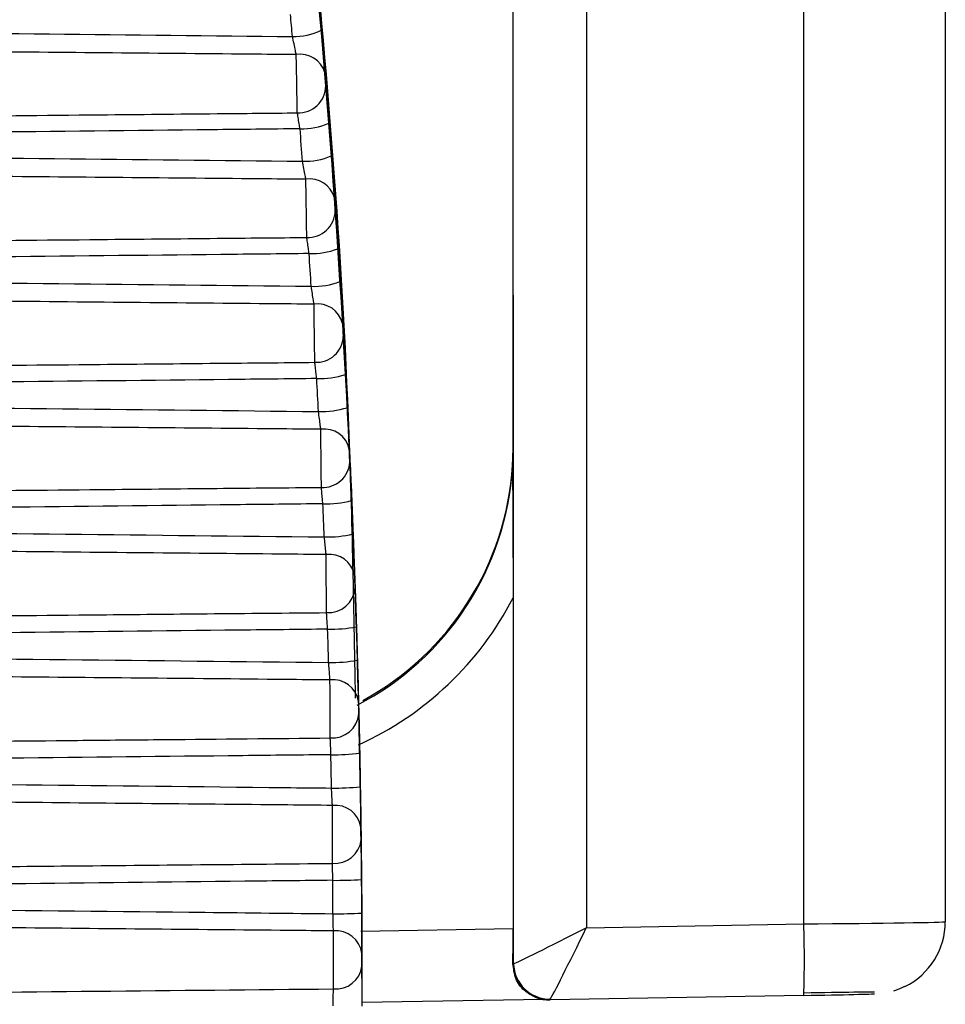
# Model space of a CAD drawing. Header units: millimetres. Extents: x -117 to 444, y -157 to 472.
# Tile 55 of 160: x 129.87 to 133.08, y 123.14 to 126.56. Entities that reach past the tile are written whole.
import ezdxf

# ---------------------------------------------------------------- set-up
doc = ezdxf.new("R2010")
doc.units = ezdxf.units.MM

msp = doc.modelspace()

# ---------------------------------------------------------------- linework, layer by layer
at = {"color": 7, "linetype": 'Continuous', "lineweight": 25}
for p, q in [((132.5916, 123.4169), (132.5916, 130.7469)), ((133.0829, 130.6176), (133.0829, 123.4243)), ((131.5824, 125.5996), (131.5824, 128.9094)), ((131.8368, 128.9079), (131.8368, 123.4037)), ((131.5841, 125.5999), (131.5824, 125.5988)), ((131.5824, 125.5996), (131.5824, 125.5988)), ((131.5824, 125.5988), (131.5824, 125.0641)), ((131.5824, 125.0641), (131.5824, 125.5988)), ((131.5841, 123.2803), (131.5841, 125.5999)), ((131.5824, 124.5487), (131.5824, 123.4013)), ((131.8368, 123.4037), (132.5916, 123.4169)), ((131.0538, 123.392), (131.5824, 123.4013)), ((131.5819, 123.2786), (131.5837, 123.278)), ((131.0579, 123.2371), (131.0579, 123.2391)), ((131.6887, 123.1546), (131.0578, 123.1436)), ((131.6644, 123.161), (131.669, 123.1595)), ((131.669, 123.1595), (131.6822, 123.1576)), ((132.5916, 123.1685), (131.7108, 123.153))]:
    msp.add_line(p, q, dxfattribs=at)
for centre, radius, start, end in [((130.8242, 126.6993), 0.2014, 267.8071, 297.1541), ((130.8449, 126.3494), 0.0869, 15.6588, 100.0042), ((130.8375, 126.3276), 0.0948, 267.5797, 359.6879), ((130.851, 126.397), 0.2196, 267.9164, 294.6849), ((130.8597, 126.2916), 0.227, 267.9605, 293.807), ((130.8773, 125.9159), 0.0875, 14.4944, 99.3278), ((130.8709, 125.8945), 0.0943, 267.2173, 358.7118), ((130.8827, 125.996), 0.2519, 268.1011, 291.2874), ((130.8902, 125.8928), 0.2623, 268.1562, 290.3853), ((130.9048, 125.4815), 0.0881, 13.3475, 98.6728), ((130.8994, 125.4605), 0.0938, 266.8306, 357.7256), ((130.9095, 125.608), 0.2978, 268.3255, 287.8204), ((130.9157, 125.5091), 0.3133, 268.3907, 286.8971), ((130.9274, 125.0465), 0.0886, 12.2172, 98.0397), ((131.5824, 125.0641), 0.0000243, 206.1803, 263.5301), ((130.9229, 125.0258), 0.0933, 266.4194, 356.7292), ((130.5824, 125.0649), 1, 297.3295, 356.4463), ((130.5824, 125.071), 1, 298.5548, 356.4463), ((130.9313, 125.2433), 0.3679, 268.5852, 284.2929), ((130.9363, 125.1533), 0.3929, 268.6592, 283.3516), ((130.9449, 124.6109), 0.0892, 11.1027, 97.429), ((130.9415, 124.5904), 0.0928, 265.9837, 355.7221), ((130.5824, 125.0641), 1.125, 294.3533, 332.7334), ((130.9482, 124.9263), 0.4862, 268.875, 280.7148), ((130.9519, 124.8571), 0.5325, 268.956, 279.7593), ((130.9575, 124.1749), 0.0898, 10.0032, 96.8414), ((130.9551, 124.1546), 0.0923, 265.5234, 354.7041), ((130.9603, 124.7302), 0.7259, 269.1883, 277.0978), ((130.9628, 124.7253), 0.8368, 269.2746, 276.132), ((130.9651, 123.7386), 0.0903, 8.9182, 96.2771), ((130.9638, 123.7184), 0.0917, 265.0385, 353.6747), ((130.9687, 125.0247), 1.4565, 269.518, 273.4539), ((130.9709, 125.4458), 1.9935, 269.6074, 272.4822), ((129.0688, 123.2927), 3.525, 357.9806, 2.0194), ((132.8329, 123.4243), 0.25, 296.0828, 359.9997), ((130.9678, 123.3022), 0.0909, 7.8469, 95.7365), ((131.7087, 123.278), 0.125, 179.9954, 271.0033), ((130.9674, 123.282), 0.0912, 264.5293, 352.6335)]:
    msp.add_arc(centre, radius, start, end, dxfattribs=at)
for centre, major_axis, ratio, start_param, end_param in [((131.8324, 125.5996), (0.25, 0), 0.011311, 3.02494, 3.141593), ((131.7074, 125.5988), (0.125, 0), 0.011311, 3.124139, 3.141593), ((130.4574, 125.46), (-0.8617, 1.0265), 0.704565, 3.779397, 3.839864), ((130.5824, 124.6758), (0.7727, 0.9407), 0.674745, 5.533519, 5.595538), ((130.5824, 125.4601), (-0.7727, 0.9407), 0.674745, 3.767222, 3.82924), ((132.5829, 123.4199), (0.5, 0.0044), 0.006143, 4.729789, 6.283132), ((131.5781, 123.4027), (0, 0.25), 0.017452, 4.192996, 4.706549), ((131.8324, 123.4052), (0.25, 0.1272), 0.011934, 3.252728, 4.72377), ((131.8324, 123.4052), (0.1228, 0.2522), 0.016382, 3.283827, 4.714277), ((131.5837, 123.403), (0, 0.125), 0.017449, 3.135754, 3.33484), ((132.5872, 123.1753), (0.25, 0.0044), 0.006142, 6.283078, 7.836421), ((132.5872, 123.17), (0.25, 0.0044), 0.006142, 4.729735, 6.283078), ((131.7087, 123.403), (-0.0022, 0.25), 0.017397, 3.135601, 3.275642)]:
    msp.add_ellipse(centre, major_axis=major_axis, ratio=ratio, start_param=start_param, end_param=end_param, dxfattribs=at)
for points, knots in [([(131.0579, 123.2281), (131.0582, 124.4633), (130.9987, 125.6917), (130.7624, 128.1351), (130.5866, 129.3383), (130.3569, 130.5212)], [0, 0, 0, 0, 0.5, 0.5, 1, 1, 1, 1]), ([(130.4856, 129.7858), (130.5427, 129.4664), (130.7021, 128.5748), (130.8803, 127.0355), (131.0119, 125.4898), (131.0286, 124.5267), (131.0343, 124.201)], [0, 0, 0, 0, 0.17561, 0.490218, 0.827594, 1, 1, 1, 1]), ([(128.6829, 126.5208), (128.8318, 126.5192), (128.9807, 126.5177), (129.1296, 126.5161), (129.6919, 126.5102), (130.2542, 126.5041), (130.8165, 126.498)], [0, 0, 0, 0, 0.000893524, 0.000893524, 0.000893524, 0.004267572, 0.004267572, 0.004267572, 0.004267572]), ([(130.8298, 126.435), (130.8289, 126.4392), (130.828, 126.444), (130.8269, 126.449), (130.8254, 126.4563), (130.8237, 126.4644), (130.822, 126.4727), (130.8202, 126.4809), (130.8183, 126.4896), (130.8165, 126.498)], [0, 0, 0, 0, 0.0000360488, 0.0000360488, 0.0000360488, 0.0000880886, 0.0000880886, 0.0000880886, 0.0001402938, 0.0001402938, 0.0001402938, 0.0001402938]), ([(130.8298, 126.435), (130.7761, 126.4355), (130.7225, 126.436), (130.6689, 126.4365), (130.3294, 126.4396), (129.99, 126.4427), (129.6506, 126.4458), (129.525, 126.4469), (129.3993, 126.4481), (129.2737, 126.4492), (129.0768, 126.451), (128.8798, 126.4528), (128.6829, 126.4546)], [0.000187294, 0.000187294, 0.000187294, 0.000187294, 0.000509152, 0.000509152, 0.000509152, 0.002545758, 0.002545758, 0.002545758, 0.003299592, 0.003299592, 0.003299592, 0.004481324, 0.004481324, 0.004481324, 0.004481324]), ([(130.8335, 126.2329), (130.8332, 126.2529), (130.8325, 126.2888), (130.8311, 126.3661), (130.8303, 126.4069), (130.8298, 126.435)], [0, 0, 0, 0, 0.5, 0.5, 1, 1, 1, 1]), ([(130.9323, 126.3609), (130.9323, 126.3616), (130.9322, 126.3623), (130.9322, 126.3631), (130.932, 126.3651), (130.9318, 126.3676), (130.9316, 126.3704), (130.9313, 126.3732), (130.9311, 126.3763), (130.9308, 126.3795), (130.9306, 126.3827), (130.9303, 126.3861), (130.93, 126.3894), (130.9297, 126.3926), (130.9295, 126.3959), (130.9292, 126.3988), (130.929, 126.4018), (130.9288, 126.4045), (130.9286, 126.4068)], [0, 0, 0, 0, 0.0000073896, 0.0000073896, 0.0000073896, 0.0000273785, 0.0000273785, 0.0000273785, 0.0000474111, 0.0000474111, 0.0000474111, 0.0000674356, 0.0000674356, 0.0000674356, 0.0000874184, 0.0000874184, 0.0000874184, 0.0001073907, 0.0001073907, 0.0001073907, 0.0001073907]), ([(130.9286, 126.3729), (130.9286, 126.372), (130.9287, 126.371), (130.9288, 126.37), (130.929, 126.3674), (130.9293, 126.3644), (130.9295, 126.3613), (130.9298, 126.3582), (130.9301, 126.3548), (130.9303, 126.3515), (130.9306, 126.3482), (130.9309, 126.3449), (130.9311, 126.3419), (130.9314, 126.3388), (130.9316, 126.3359), (130.9318, 126.3334), (130.932, 126.3309), (130.9322, 126.3287), (130.9323, 126.327)], [0, 0, 0, 0, 0.0000075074, 0.0000075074, 0.0000075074, 0.000027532, 0.000027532, 0.000027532, 0.0000475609, 0.0000475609, 0.0000475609, 0.0000675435, 0.0000675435, 0.0000675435, 0.0000874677, 0.0000874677, 0.0000874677, 0.0001073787, 0.0001073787, 0.0001073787, 0.0001073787]), ([(128.6829, 126.2122), (128.7806, 126.2131), (128.8784, 126.2141), (128.9762, 126.215), (129.3673, 126.2187), (129.7584, 126.2225), (130.1495, 126.2263), (130.2849, 126.2276), (130.4203, 126.2289), (130.5556, 126.2302), (130.6483, 126.2311), (130.7409, 126.232), (130.8335, 126.2329)], [0, 0, 0, 0, 0.000586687, 0.000586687, 0.000586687, 0.002933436, 0.002933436, 0.002933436, 0.003745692, 0.003745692, 0.003745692, 0.004301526, 0.004301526, 0.004301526, 0.004301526]), ([(130.843, 126.1775), (130.842, 126.1834), (130.841, 126.1893), (130.8401, 126.195), (130.8387, 126.2028), (130.8375, 126.2102), (130.8364, 126.2166), (130.8352, 126.223), (130.8343, 126.2286), (130.8335, 126.2329)], [0, 0, 0, 0, 0.0000364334, 0.0000364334, 0.0000364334, 0.0000875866, 0.0000875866, 0.0000875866, 0.0001385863, 0.0001385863, 0.0001385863, 0.0001385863]), ([(130.843, 126.1775), (130.7409, 126.1764), (130.6388, 126.1753), (130.5368, 126.1742), (129.9936, 126.1682), (129.4505, 126.1625), (128.9073, 126.1567), (128.8325, 126.156), (128.7577, 126.1552), (128.6829, 126.1544)], [0.000202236, 0.000202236, 0.000202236, 0.000202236, 0.000814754, 0.000814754, 0.000814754, 0.004073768, 0.004073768, 0.004073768, 0.00452274, 0.00452274, 0.00452274, 0.00452274]), ([(128.6829, 126.088), (128.8318, 126.0864), (128.9807, 126.0848), (129.1296, 126.0833), (129.7036, 126.0772), (130.2776, 126.071), (130.8517, 126.0647)], [0, 0, 0, 0, 0.000893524, 0.000893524, 0.000893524, 0.004337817, 0.004337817, 0.004337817, 0.004337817]), ([(130.8631, 126.0022), (130.8624, 126.0063), (130.8616, 126.011), (130.8607, 126.016), (130.8594, 126.0232), (130.8579, 126.0312), (130.8564, 126.0395), (130.8549, 126.0477), (130.8532, 126.0564), (130.8517, 126.0647)], [0, 0, 0, 0, 0.0000358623, 0.0000358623, 0.0000358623, 0.000087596, 0.000087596, 0.000087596, 0.0001394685, 0.0001394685, 0.0001394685, 0.0001394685]), ([(130.8631, 126.0022), (130.8099, 126.0027), (130.7567, 126.0032), (130.7034, 126.0037), (130.3648, 126.0068), (130.0262, 126.0099), (129.6875, 126.013), (129.5605, 126.0142), (129.4334, 126.0153), (129.3063, 126.0165), (129.0985, 126.0184), (128.8907, 126.0203), (128.6829, 126.0222)], [0.000188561, 0.000188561, 0.000188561, 0.000188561, 0.000507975, 0.000507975, 0.000507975, 0.002539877, 0.002539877, 0.002539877, 0.003302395, 0.003302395, 0.003302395, 0.004549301, 0.004549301, 0.004549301, 0.004549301]), ([(130.8663, 125.8003), (130.866, 125.8209), (130.8654, 125.857), (130.8642, 125.9343), (130.8636, 125.9747), (130.8631, 126.0022)], [0, 0, 0, 0, 0.5, 0.5, 1, 1, 1, 1]), ([(130.9652, 125.9256), (130.9652, 125.9263), (130.9651, 125.927), (130.9651, 125.9278), (130.9649, 125.9298), (130.9648, 125.9324), (130.9646, 125.9352), (130.9644, 125.9379), (130.9641, 125.9411), (130.9639, 125.9442), (130.9637, 125.9474), (130.9635, 125.9508), (130.9632, 125.954), (130.963, 125.9572), (130.9628, 125.9604), (130.9626, 125.9633), (130.9624, 125.9662), (130.9622, 125.9689), (130.962, 125.9711)], [0, 0, 0, 0, 0.0000072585, 0.0000072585, 0.0000072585, 0.0000270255, 0.0000270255, 0.0000270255, 0.0000468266, 0.0000468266, 0.0000468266, 0.0000666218, 0.0000666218, 0.0000666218, 0.0000863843, 0.0000863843, 0.0000863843, 0.0001061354, 0.0001061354, 0.0001061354, 0.0001061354]), ([(130.962, 125.9378), (130.9621, 125.9369), (130.9621, 125.936), (130.9622, 125.935), (130.9624, 125.9325), (130.9626, 125.9296), (130.9628, 125.9265), (130.963, 125.9234), (130.9633, 125.9201), (130.9635, 125.9168), (130.9637, 125.9136), (130.964, 125.9103), (130.9642, 125.9073), (130.9644, 125.9042), (130.9646, 125.9013), (130.9648, 125.8988), (130.9649, 125.8963), (130.9651, 125.8941), (130.9652, 125.8924)], [0, 0, 0, 0, 0.0000073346, 0.0000073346, 0.0000073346, 0.0000271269, 0.0000271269, 0.0000271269, 0.000046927, 0.000046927, 0.000046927, 0.000066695, 0.000066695, 0.000066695, 0.0000864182, 0.0000864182, 0.0000864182, 0.0001061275, 0.0001061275, 0.0001061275, 0.0001061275]), ([(128.6829, 125.7793), (128.7806, 125.7802), (128.8784, 125.7812), (128.9762, 125.7821), (129.3673, 125.7858), (129.7584, 125.7896), (130.1495, 125.7933), (130.2848, 125.7946), (130.4202, 125.796), (130.5555, 125.7973), (130.6591, 125.7983), (130.7627, 125.7993), (130.8663, 125.8003)], [0, 0, 0, 0, 0.000586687, 0.000586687, 0.000586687, 0.002933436, 0.002933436, 0.002933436, 0.003745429, 0.003745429, 0.003745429, 0.004367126, 0.004367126, 0.004367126, 0.004367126]), ([(130.8744, 125.7443), (130.8736, 125.7502), (130.8727, 125.7561), (130.8719, 125.7618), (130.8708, 125.7696), (130.8697, 125.7771), (130.8688, 125.7837), (130.8678, 125.7902), (130.867, 125.7959), (130.8663, 125.8003)], [0, 0, 0, 0, 0.000036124, 0.000036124, 0.000036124, 0.0000871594, 0.0000871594, 0.0000871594, 0.0001380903, 0.0001380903, 0.0001380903, 0.0001380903]), ([(130.8744, 125.7443), (130.7724, 125.7432), (130.6704, 125.7421), (130.5684, 125.741), (130.026, 125.735), (129.4835, 125.7292), (128.9411, 125.7235), (128.855, 125.7226), (128.769, 125.7217), (128.6829, 125.7208)], [0.000201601, 0.000201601, 0.000201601, 0.000201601, 0.000813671, 0.000813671, 0.000813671, 0.004068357, 0.004068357, 0.004068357, 0.0045849, 0.0045849, 0.0045849, 0.0045849]), ([(128.6829, 125.6542), (128.8318, 125.6527), (128.9807, 125.6511), (129.1296, 125.6495), (129.7137, 125.6434), (130.2977, 125.6371), (130.8818, 125.6307)], [0, 0, 0, 0, 0.000893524, 0.000893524, 0.000893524, 0.004398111, 0.004398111, 0.004398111, 0.004398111]), ([(130.8915, 125.5686), (130.8909, 125.5726), (130.8902, 125.5772), (130.8895, 125.5822), (130.8884, 125.5893), (130.8871, 125.5972), (130.8858, 125.6054), (130.8845, 125.6136), (130.8832, 125.6223), (130.8818, 125.6307)], [0, 0, 0, 0, 0.0000357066, 0.0000357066, 0.0000357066, 0.0000871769, 0.0000871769, 0.0000871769, 0.0001387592, 0.0001387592, 0.0001387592, 0.0001387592]), ([(130.8915, 125.5686), (130.8387, 125.5691), (130.7859, 125.5695), (130.733, 125.57), (130.3951, 125.5732), (130.0571, 125.5763), (129.7191, 125.5794), (129.6084, 125.5804), (129.4977, 125.5815), (129.3869, 125.5825), (129.1522, 125.5846), (128.9176, 125.5868), (128.6829, 125.589)], [0.000189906, 0.000189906, 0.000189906, 0.000189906, 0.000506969, 0.000506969, 0.000506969, 0.002534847, 0.002534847, 0.002534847, 0.003199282, 0.003199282, 0.003199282, 0.004607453, 0.004607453, 0.004607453, 0.004607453]), ([(130.8942, 125.3668), (130.8939, 125.388), (130.8934, 125.4244), (130.8924, 125.5016), (130.8919, 125.5416), (130.8915, 125.5686)], [0, 0, 0, 0, 0.5, 0.5, 1, 1, 1, 1]), ([(130.9932, 125.4896), (130.9931, 125.4902), (130.9931, 125.4909), (130.993, 125.4917), (130.9929, 125.4938), (130.9928, 125.4963), (130.9926, 125.4991), (130.9924, 125.5019), (130.9923, 125.505), (130.9921, 125.5082), (130.9919, 125.5114), (130.9917, 125.5147), (130.9915, 125.5179), (130.9913, 125.521), (130.9911, 125.5242), (130.991, 125.527), (130.9908, 125.5299), (130.9906, 125.5325), (130.9905, 125.5347)], [0, 0, 0, 0, 0.0000071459, 0.0000071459, 0.0000071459, 0.0000267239, 0.0000267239, 0.0000267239, 0.0000463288, 0.0000463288, 0.0000463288, 0.00006593, 0.00006593, 0.00006593, 0.0000855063, 0.0000855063, 0.0000855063, 0.0001050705, 0.0001050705, 0.0001050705, 0.0001050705]), ([(130.9905, 125.5019), (130.9905, 125.501), (130.9906, 125.5001), (130.9906, 125.4992), (130.9908, 125.4967), (130.991, 125.4938), (130.9911, 125.4908), (130.9913, 125.4878), (130.9915, 125.4845), (130.9917, 125.4813), (130.9919, 125.4781), (130.9921, 125.4748), (130.9923, 125.4718), (130.9924, 125.4687), (130.9926, 125.4658), (130.9928, 125.4633), (130.9929, 125.4607), (130.993, 125.4585), (130.9932, 125.4568)], [0, 0, 0, 0, 0.000007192, 0.000007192, 0.000007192, 0.0000267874, 0.0000267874, 0.0000267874, 0.0000463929, 0.0000463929, 0.0000463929, 0.0000659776, 0.0000659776, 0.0000659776, 0.0000855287, 0.0000855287, 0.0000855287, 0.0001050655, 0.0001050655, 0.0001050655, 0.0001050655]), ([(128.6829, 125.3456), (128.7806, 125.3465), (128.8784, 125.3475), (128.9762, 125.3484), (129.3673, 125.3521), (129.7584, 125.3559), (130.1495, 125.3596), (130.2847, 125.3609), (130.42, 125.3622), (130.5552, 125.3635), (130.6682, 125.3646), (130.7812, 125.3657), (130.8942, 125.3668)], [0, 0, 0, 0, 0.000586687, 0.000586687, 0.000586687, 0.002933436, 0.002933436, 0.002933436, 0.003744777, 0.003744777, 0.003744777, 0.00442285, 0.00442285, 0.00442285, 0.00442285]), ([(130.9008, 125.3103), (130.9001, 125.3162), (130.8995, 125.3221), (130.8988, 125.3277), (130.8979, 125.3356), (130.897, 125.3432), (130.8962, 125.3499), (130.8954, 125.3565), (130.8947, 125.3623), (130.8942, 125.3668)], [0, 0, 0, 0, 0.0000358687, 0.0000358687, 0.0000358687, 0.0000868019, 0.0000868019, 0.0000868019, 0.0001376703, 0.0001376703, 0.0001376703, 0.0001376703]), ([(130.9008, 125.3103), (130.7989, 125.3091), (130.6969, 125.308), (130.595, 125.3069), (130.0532, 125.301), (129.5114, 125.2952), (128.9696, 125.2895), (128.874, 125.2884), (128.7784, 125.2874), (128.6829, 125.2864)], [0.000201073, 0.000201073, 0.000201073, 0.000201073, 0.00081276, 0.00081276, 0.00081276, 0.004063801, 0.004063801, 0.004063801, 0.004637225, 0.004637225, 0.004637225, 0.004637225]), ([(128.6829, 125.2198), (128.8318, 125.2182), (128.9807, 125.2166), (129.1296, 125.2151), (129.7221, 125.2088), (130.3145, 125.2024), (130.9069, 125.1959)], [0, 0, 0, 0, 0.000893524, 0.000893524, 0.000893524, 0.004448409, 0.004448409, 0.004448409, 0.004448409]), ([(130.915, 125.1342), (130.9145, 125.1382), (130.9139, 125.1428), (130.9133, 125.1477), (130.9124, 125.1547), (130.9114, 125.1626), (130.9103, 125.1707), (130.9092, 125.1788), (130.9081, 125.1875), (130.9069, 125.1959)], [0, 0, 0, 0, 0.0000355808, 0.0000355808, 0.0000355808, 0.0000868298, 0.0000868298, 0.0000868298, 0.0001381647, 0.0001381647, 0.0001381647, 0.0001381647]), ([(130.915, 125.1342), (130.8625, 125.1347), (130.81, 125.1352), (130.7576, 125.1357), (130.4202, 125.1389), (130.0828, 125.142), (129.7454, 125.1451), (129.6259, 125.1462), (129.5064, 125.1473), (129.3869, 125.1484), (129.1522, 125.1506), (128.9176, 125.1528), (128.6829, 125.155)], [0.000191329, 0.000191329, 0.000191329, 0.000191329, 0.000506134, 0.000506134, 0.000506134, 0.00253067, 0.00253067, 0.00253067, 0.003247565, 0.003247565, 0.003247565, 0.004655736, 0.004655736, 0.004655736, 0.004655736]), ([(130.9171, 124.9326), (130.9169, 124.9544), (130.9165, 124.991), (130.9157, 125.0681), (130.9153, 125.1078), (130.915, 125.1342)], [0, 0, 0, 0, 0.5, 0.5, 1, 1, 1, 1]), ([(131.0161, 125.0528), (131.0161, 125.0535), (131.016, 125.0542), (131.016, 125.055), (131.0159, 125.0571), (131.0158, 125.0597), (131.0157, 125.0625), (131.0155, 125.0653), (131.0154, 125.0684), (131.0152, 125.0715), (131.0151, 125.0747), (131.0149, 125.0779), (131.0148, 125.0811), (131.0146, 125.0842), (131.0145, 125.0873), (131.0143, 125.0901), (131.0142, 125.0929), (131.0141, 125.0955), (131.014, 125.0976)], [0, 0, 0, 0, 0.0000070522, 0.0000070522, 0.0000070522, 0.0000264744, 0.0000264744, 0.0000264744, 0.0000459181, 0.0000459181, 0.0000459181, 0.0000653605, 0.0000653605, 0.0000653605, 0.0000847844, 0.0000847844, 0.0000847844, 0.0001041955, 0.0001041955, 0.0001041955, 0.0001041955]), ([(131.014, 125.0652), (131.014, 125.0644), (131.0141, 125.0636), (131.0141, 125.0627), (131.0142, 125.0603), (131.0144, 125.0574), (131.0145, 125.0545), (131.0146, 125.0515), (131.0148, 125.0482), (131.0149, 125.045), (131.0151, 125.0419), (131.0153, 125.0386), (131.0154, 125.0356), (131.0155, 125.0325), (131.0157, 125.0296), (131.0158, 125.027), (131.0159, 125.0245), (131.016, 125.0222), (131.0161, 125.0204)], [0, 0, 0, 0, 0.0000070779, 0.0000070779, 0.0000070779, 0.0000265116, 0.0000265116, 0.0000265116, 0.0000459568, 0.0000459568, 0.0000459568, 0.0000653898, 0.0000653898, 0.0000653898, 0.0000847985, 0.0000847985, 0.0000847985, 0.0001041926, 0.0001041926, 0.0001041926, 0.0001041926]), ([(131.5804, 124.9968), (131.5803, 124.9985), (131.5804, 125.0002), (131.5804, 125.0019), (131.5805, 125.0023), (131.5805, 125.0026), (131.5805, 125.0029)], [0, 0, 0, 0, 0.0000172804, 0.0000172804, 0.0000172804, 0.00002049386, 0.00002049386, 0.00002049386, 0.00002049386]), ([(131.5804, 124.9968), (131.5805, 124.9909), (131.5806, 124.9815), (131.5807, 124.964), (131.5808, 124.955), (131.581, 124.9279), (131.5811, 124.9095), (131.5815, 124.8543), (131.5816, 124.817), (131.5822, 124.704), (131.5824, 124.6269), (131.5824, 124.5487)], [0, 0, 0, 0, 0.0625, 0.0625, 0.125, 0.125, 0.25, 0.25, 0.5, 0.5, 1, 1, 1, 1]), ([(128.6829, 124.9113), (128.7806, 124.9122), (128.8784, 124.9131), (128.9762, 124.914), (129.3673, 124.9178), (129.7584, 124.9215), (130.1495, 124.9252), (130.2847, 124.9265), (130.42, 124.9278), (130.5552, 124.9291), (130.6758, 124.9303), (130.7965, 124.9315), (130.9171, 124.9326)], [0, 0, 0, 0, 0.000586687, 0.000586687, 0.000586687, 0.002933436, 0.002933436, 0.002933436, 0.003744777, 0.003744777, 0.003744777, 0.004468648, 0.004468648, 0.004468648, 0.004468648]), ([(130.9223, 124.8755), (130.9217, 124.8814), (130.9212, 124.8873), (130.9207, 124.893), (130.92, 124.901), (130.9193, 124.9086), (130.9187, 124.9153), (130.9181, 124.922), (130.9175, 124.928), (130.9171, 124.9326)], [0, 0, 0, 0, 0.0000356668, 0.0000356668, 0.0000356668, 0.0000865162, 0.0000865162, 0.0000865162, 0.000137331, 0.000137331, 0.000137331, 0.000137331]), ([(130.9223, 124.8755), (130.8204, 124.8744), (130.7185, 124.8733), (130.6166, 124.8722), (130.0753, 124.8662), (129.534, 124.8604), (128.9926, 124.8547), (128.8894, 124.8536), (128.7861, 124.8525), (128.6829, 124.8514)], [0.00020065, 0.00020065, 0.00020065, 0.00020065, 0.000812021, 0.000812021, 0.000812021, 0.004060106, 0.004060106, 0.004060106, 0.004679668, 0.004679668, 0.004679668, 0.004679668]), ([(128.6829, 124.7847), (128.8318, 124.7831), (128.9807, 124.7815), (129.1296, 124.7799), (129.7288, 124.7736), (130.3279, 124.7671), (130.9271, 124.7605)], [0, 0, 0, 0, 0.000893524, 0.000893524, 0.000893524, 0.004488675, 0.004488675, 0.004488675, 0.004488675]), ([(130.9334, 124.6994), (130.933, 124.7033), (130.9326, 124.7077), (130.9321, 124.7126), (130.9314, 124.7195), (130.9306, 124.7273), (130.9298, 124.7354), (130.9289, 124.7435), (130.928, 124.7521), (130.9271, 124.7605)], [0, 0, 0, 0, 0.000035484, 0.000035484, 0.000035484, 0.0000865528, 0.0000865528, 0.0000865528, 0.0001376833, 0.0001376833, 0.0001376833, 0.0001376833]), ([(130.9334, 124.6994), (130.8813, 124.6998), (130.8292, 124.7003), (130.7771, 124.7008), (130.4401, 124.704), (130.1032, 124.7071), (129.7662, 124.7103), (129.6398, 124.7114), (129.5135, 124.7126), (129.3871, 124.7138), (129.1524, 124.716), (128.9176, 124.7182), (128.6829, 124.7203)], [0.000192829, 0.000192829, 0.000192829, 0.000192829, 0.00050547, 0.00050547, 0.00050547, 0.00252735, 0.00252735, 0.00252735, 0.003285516, 0.003285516, 0.003285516, 0.004694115, 0.004694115, 0.004694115, 0.004694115]), ([(130.935, 124.4978), (130.9348, 124.5201), (130.9345, 124.5571), (130.9339, 124.6342), (130.9336, 124.6735), (130.9334, 124.6994)], [0, 0, 0, 0, 0.5, 0.5, 1, 1, 1, 1]), ([(131.0341, 124.6155), (131.0341, 124.6162), (131.034, 124.617), (131.034, 124.6177), (131.0339, 124.6199), (131.0338, 124.6225), (131.0337, 124.6253), (131.0336, 124.6281), (131.0335, 124.6312), (131.0334, 124.6343), (131.0333, 124.6375), (131.0332, 124.6407), (131.0331, 124.6439), (131.033, 124.647), (131.0328, 124.65), (131.0327, 124.6528), (131.0326, 124.6556), (131.0325, 124.6581), (131.0325, 124.6602)], [0, 0, 0, 0, 0.0000069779, 0.0000069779, 0.0000069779, 0.0000262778, 0.0000262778, 0.0000262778, 0.0000455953, 0.0000455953, 0.0000455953, 0.0000649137, 0.0000649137, 0.0000649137, 0.0000842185, 0.0000842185, 0.0000842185, 0.00010351, 0.00010351, 0.00010351, 0.00010351]), ([(131.0325, 124.6281), (131.0325, 124.6273), (131.0325, 124.6265), (131.0326, 124.6256), (131.0326, 124.6232), (131.0327, 124.6204), (131.0329, 124.6175), (131.033, 124.6146), (131.0331, 124.6114), (131.0332, 124.6082), (131.0333, 124.605), (131.0334, 124.6018), (131.0335, 124.5987), (131.0336, 124.5957), (131.0337, 124.5928), (131.0338, 124.5902), (131.0339, 124.5876), (131.034, 124.5853), (131.0341, 124.5835)], [0, 0, 0, 0, 0.0000069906, 0.0000069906, 0.0000069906, 0.0000262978, 0.0000262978, 0.0000262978, 0.0000456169, 0.0000456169, 0.0000456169, 0.0000649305, 0.0000649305, 0.0000649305, 0.0000842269, 0.0000842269, 0.0000842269, 0.0001035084, 0.0001035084, 0.0001035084, 0.0001035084]), ([(128.6814, 124.4763), (128.7792, 124.4773), (128.8769, 124.4782), (128.9747, 124.4791), (129.3659, 124.4828), (129.757, 124.4866), (130.1482, 124.4903), (130.2722, 124.4915), (130.3963, 124.4927), (130.5203, 124.4939), (130.6585, 124.4952), (130.7968, 124.4965), (130.935, 124.4978)], [0, 0, 0, 0, 0.000586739, 0.000586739, 0.000586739, 0.002933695, 0.002933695, 0.002933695, 0.003678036, 0.003678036, 0.003678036, 0.00450747, 0.00450747, 0.00450747, 0.00450747]), ([(130.9387, 124.4402), (130.9383, 124.4461), (130.938, 124.452), (130.9376, 124.4576), (130.9371, 124.4657), (130.9366, 124.4734), (130.9362, 124.4802), (130.9357, 124.487), (130.9353, 124.4931), (130.935, 124.4978)], [0, 0, 0, 0, 0.0000355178, 0.0000355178, 0.0000355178, 0.0000863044, 0.0000863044, 0.0000863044, 0.0001370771, 0.0001370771, 0.0001370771, 0.0001370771]), ([(130.9387, 124.4402), (130.8368, 124.439), (130.735, 124.4379), (130.6331, 124.4368), (130.0922, 124.4309), (129.5513, 124.4251), (129.0103, 124.4193), (128.8994, 124.4181), (128.7884, 124.417), (128.6774, 124.4158)], [0.000200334, 0.000200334, 0.000200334, 0.000200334, 0.000811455, 0.000811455, 0.000811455, 0.004057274, 0.004057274, 0.004057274, 0.00472308, 0.00472308, 0.00472308, 0.00472308]), ([(128.6702, 124.3492), (128.8192, 124.3476), (128.9682, 124.346), (129.1172, 124.3444), (129.7255, 124.338), (130.3339, 124.3314), (130.9422, 124.3247)], [0, 0, 0, 0, 0.000893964, 0.000893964, 0.000893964, 0.004544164, 0.004544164, 0.004544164, 0.004544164]), ([(130.9468, 124.264), (130.9466, 124.2679), (130.9462, 124.2723), (130.9459, 124.277), (130.9454, 124.2838), (130.9448, 124.2916), (130.9442, 124.2997), (130.9436, 124.3077), (130.9429, 124.3163), (130.9422, 124.3247)], [0, 0, 0, 0, 0.0000354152, 0.0000354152, 0.0000354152, 0.0000863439, 0.0000863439, 0.0000863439, 0.0001373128, 0.0001373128, 0.0001373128, 0.0001373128]), ([(130.9468, 124.264), (130.8951, 124.2645), (130.8433, 124.265), (130.7916, 124.2655), (130.4549, 124.2687), (130.1183, 124.2718), (129.7817, 124.275), (129.6505, 124.2762), (129.5193, 124.2774), (129.388, 124.2787), (129.1455, 124.2809), (128.903, 124.2832), (128.6605, 124.2855)], [0.000194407, 0.000194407, 0.000194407, 0.000194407, 0.000504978, 0.000504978, 0.000504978, 0.002524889, 0.002524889, 0.002524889, 0.003312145, 0.003312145, 0.003312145, 0.004767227, 0.004767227, 0.004767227, 0.004767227]), ([(130.9479, 124.0626), (130.9478, 124.0854), (130.9476, 124.1227), (130.9472, 124.1997), (130.947, 124.2387), (130.9468, 124.264)], [0, 0, 0, 0, 0.5, 0.5, 1, 1, 1, 1]), ([(131.0459, 124.1905), (131.046, 124.1898), (131.046, 124.189), (131.046, 124.1881), (131.0461, 124.1858), (131.0461, 124.183), (131.0462, 124.1801), (131.0463, 124.1772), (131.0463, 124.174), (131.0464, 124.1709), (131.0465, 124.1677), (131.0466, 124.1645), (131.0467, 124.1614), (131.0467, 124.1584), (131.0468, 124.1554), (131.0469, 124.1529), (131.0469, 124.1503), (131.047, 124.1479), (131.047, 124.1461)], [0, 0, 0, 0, 0.0000069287, 0.0000069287, 0.0000069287, 0.0000261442, 0.0000261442, 0.0000261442, 0.0000453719, 0.0000453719, 0.0000453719, 0.0000645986, 0.0000645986, 0.0000645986, 0.0000838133, 0.0000838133, 0.0000838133, 0.0001030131, 0.0001030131, 0.0001030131, 0.0001030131]), ([(128.596, 124.0402), (128.6942, 124.0411), (128.7925, 124.0421), (128.8908, 124.043), (129.2839, 124.0467), (129.677, 124.0505), (130.0701, 124.0542), (130.1707, 124.0552), (130.2714, 124.0561), (130.372, 124.0571), (130.564, 124.0589), (130.7559, 124.0608), (130.9479, 124.0626)], [0, 0, 0, 0, 0.000589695, 0.000589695, 0.000589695, 0.002948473, 0.002948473, 0.002948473, 0.003552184, 0.003552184, 0.003552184, 0.004704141, 0.004704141, 0.004704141, 0.004704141]), ([(130.9501, 124.0044), (130.9499, 124.0103), (130.9497, 124.0162), (130.9495, 124.0219), (130.9492, 124.03), (130.9489, 124.0378), (130.9486, 124.0447), (130.9484, 124.0515), (130.9481, 124.0577), (130.9479, 124.0626)], [0, 0, 0, 0, 0.0000354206, 0.0000354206, 0.0000354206, 0.0000861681, 0.0000861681, 0.0000861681, 0.0001369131, 0.0001369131, 0.0001369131, 0.0001369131]), ([(130.9501, 124.0044), (130.8482, 124.0033), (130.7464, 124.0021), (130.6446, 124.001), (130.1039, 123.9951), (129.5633, 123.9893), (129.0226, 123.9835), (128.8725, 123.9819), (128.7225, 123.9803), (128.5725, 123.9788)], [0.000200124, 0.000200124, 0.000200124, 0.000200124, 0.000811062, 0.000811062, 0.000811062, 0.004055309, 0.004055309, 0.004055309, 0.00495559, 0.00495559, 0.00495559, 0.00495559]), ([(128.5446, 123.9145), (128.6943, 123.9129), (128.844, 123.9114), (128.9937, 123.9098), (129.5926, 123.9034), (130.1914, 123.897), (130.7903, 123.8904), (130.8443, 123.8898), (130.8983, 123.8892), (130.9522, 123.8886)], [0, 0, 0, 0, 0.000898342, 0.000898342, 0.000898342, 0.00449171, 0.00449171, 0.00449171, 0.004815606, 0.004815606, 0.004815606, 0.004815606]), ([(130.9553, 123.8284), (130.9551, 123.8322), (130.9549, 123.8365), (130.9547, 123.8412), (130.9543, 123.8479), (130.954, 123.8556), (130.9536, 123.8636), (130.9532, 123.8716), (130.9527, 123.8802), (130.9522, 123.8886)], [0, 0, 0, 0, 0.0000353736, 0.0000353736, 0.0000353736, 0.000086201, 0.000086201, 0.000086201, 0.0001370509, 0.0001370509, 0.0001370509, 0.0001370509]), ([(130.9553, 123.8284), (130.9038, 123.8289), (130.8524, 123.8294), (130.801, 123.8299), (130.4646, 123.8331), (130.1281, 123.8362), (129.7917, 123.8394), (129.3657, 123.8434), (128.9397, 123.8474), (128.5137, 123.8514)], [0.000196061, 0.000196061, 0.000196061, 0.000196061, 0.000504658, 0.000504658, 0.000504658, 0.002523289, 0.002523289, 0.002523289, 0.005079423, 0.005079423, 0.005079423, 0.005079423]), ([(130.9558, 123.627), (130.9558, 123.6504), (130.9557, 123.688), (130.9555, 123.765), (130.9553, 123.8036), (130.9553, 123.8284)], [0, 0, 0, 0, 0.5, 0.5, 1, 1, 1, 1]), ([(131.0544, 123.7526), (131.0544, 123.7519), (131.0544, 123.7511), (131.0544, 123.7503), (131.0544, 123.748), (131.0545, 123.7453), (131.0545, 123.7424), (131.0546, 123.7395), (131.0546, 123.7364), (131.0546, 123.7333), (131.0547, 123.7301), (131.0547, 123.7269), (131.0548, 123.7238), (131.0548, 123.7208), (131.0548, 123.7178), (131.0549, 123.7152), (131.0549, 123.7126), (131.0549, 123.7102), (131.055, 123.7083)], [0, 0, 0, 0, 0.000006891, 0.000006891, 0.000006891, 0.0000260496, 0.0000260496, 0.0000260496, 0.0000452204, 0.0000452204, 0.0000452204, 0.0000643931, 0.0000643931, 0.0000643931, 0.0000835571, 0.0000835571, 0.0000835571, 0.0001027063, 0.0001027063, 0.0001027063, 0.0001027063]), ([(128.3509, 123.6023), (128.4506, 123.6033), (128.5503, 123.6042), (128.65, 123.6051), (129.0487, 123.6089), (129.4475, 123.6127), (129.8463, 123.6165), (129.9102, 123.6171), (129.974, 123.6177), (130.0379, 123.6183), (130.3439, 123.6212), (130.6499, 123.6241), (130.9558, 123.627)], [0, 0, 0, 0, 0.000598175, 0.000598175, 0.000598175, 0.002990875, 0.002990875, 0.002990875, 0.003374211, 0.003374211, 0.003374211, 0.0052101, 0.0052101, 0.0052101, 0.0052101]), ([(130.9564, 123.5683), (130.9564, 123.5742), (130.9563, 123.5801), (130.9563, 123.5858), (130.9562, 123.5939), (130.9561, 123.6018), (130.9561, 123.6088), (130.956, 123.6157), (130.9559, 123.622), (130.9558, 123.627)], [0, 0, 0, 0, 0.0000353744, 0.0000353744, 0.0000353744, 0.0000861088, 0.0000861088, 0.0000861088, 0.0001368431, 0.0001368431, 0.0001368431, 0.0001368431]), ([(130.9564, 123.5683), (130.8546, 123.5671), (130.7528, 123.566), (130.651, 123.5649), (130.1105, 123.559), (129.57, 123.5531), (129.0294, 123.5474), (128.7854, 123.5448), (128.5414, 123.5422), (128.2974, 123.5397)], [0.00020002, 0.00020002, 0.00020002, 0.00020002, 0.000810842, 0.000810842, 0.000810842, 0.004054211, 0.004054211, 0.004054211, 0.00551846, 0.00551846, 0.00551846, 0.00551846]), ([(128.242, 123.4815), (128.3935, 123.4799), (128.5449, 123.4783), (128.6964, 123.4767), (129.3023, 123.4703), (129.9082, 123.4638), (130.5141, 123.4572), (130.6618, 123.4556), (130.8095, 123.4539), (130.9573, 123.4523)], [0, 0, 0, 0, 0.000908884, 0.000908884, 0.000908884, 0.004544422, 0.004544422, 0.004544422, 0.005430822, 0.005430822, 0.005430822, 0.005430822]), ([(130.9587, 123.3927), (130.9586, 123.3963), (130.9585, 123.4006), (130.9584, 123.4052), (130.9583, 123.4118), (130.9581, 123.4194), (130.9579, 123.4274), (130.9577, 123.4354), (130.9575, 123.4439), (130.9573, 123.4523)], [0, 0, 0, 0, 0.0000353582, 0.0000353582, 0.0000353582, 0.0000861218, 0.0000861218, 0.0000861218, 0.0001368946, 0.0001368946, 0.0001368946, 0.0001368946]), ([(130.9587, 123.3927), (130.9075, 123.3931), (130.8564, 123.3936), (130.8053, 123.3941), (130.469, 123.3973), (130.1327, 123.4005), (129.7963, 123.4037), (129.2561, 123.4087), (128.7158, 123.4138), (128.1755, 123.4189)], [0.00019779, 0.00019779, 0.00019779, 0.00019779, 0.00050451, 0.00050451, 0.00050451, 0.002522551, 0.002522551, 0.002522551, 0.005764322, 0.005764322, 0.005764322, 0.005764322]), ([(130.9587, 123.1913), (130.9587, 123.2152), (130.9587, 123.2531), (130.9587, 123.33), (130.9587, 123.3684), (130.9587, 123.3927)], [0, 0, 0, 0, 0.5, 0.5, 1, 1, 1, 1]), ([(131.0578, 123.3146), (131.0578, 123.3139), (131.0578, 123.3131), (131.0578, 123.3123), (131.0578, 123.3101), (131.0578, 123.3074), (131.0578, 123.3046), (131.0578, 123.3017), (131.0578, 123.2986), (131.0578, 123.2954), (131.0578, 123.2923), (131.0578, 123.2891), (131.0578, 123.286), (131.0578, 123.2829), (131.0578, 123.28), (131.0579, 123.2773), (131.0579, 123.2747), (131.0579, 123.2723), (131.0579, 123.2703)], [0, 0, 0, 0, 0.0000068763, 0.0000068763, 0.0000068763, 0.0000260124, 0.0000260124, 0.0000260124, 0.0000451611, 0.0000451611, 0.0000451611, 0.0000643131, 0.0000643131, 0.0000643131, 0.000083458, 0.000083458, 0.000083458, 0.0001025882, 0.0001025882, 0.0001025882, 0.0001025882]), ([(131.6656, 123.1633), (131.6502, 123.1693), (131.6213, 123.1807), (131.589, 123.2228), (131.5841, 123.261), (131.5819, 123.2786)], [0, 0, 0, 0, 0.378497, 0.713054, 1, 1, 1, 1]), ([(131.5841, 123.2785), (131.5847, 123.2457), (131.5989, 123.2137), (131.6458, 123.1683), (131.6789, 123.155), (131.7114, 123.1553)], [0, 0, 0, 0, 0.5, 0.5, 1, 1, 1, 1]), ([(127.7652, 123.1611), (127.8683, 123.1621), (127.9714, 123.163), (128.0744, 123.164), (128.4867, 123.1679), (128.899, 123.1718), (129.3113, 123.1757), (129.8604, 123.1808), (130.4096, 123.186), (130.9587, 123.1913)], [0, 0, 0, 0, 0.000618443, 0.000618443, 0.000618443, 0.003092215, 0.003092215, 0.003092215, 0.006387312, 0.006387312, 0.006387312, 0.006387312]), ([(130.9577, 123.132), (130.9579, 123.1379), (130.958, 123.1438), (130.9581, 123.1495), (130.9582, 123.1577), (130.9584, 123.1656), (130.9585, 123.1727), (130.9586, 123.1797), (130.9587, 123.1861), (130.9587, 123.1913)], [0, 0, 0, 0, 0.0000353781, 0.0000353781, 0.0000353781, 0.0000861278, 0.0000861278, 0.0000861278, 0.000136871, 0.000136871, 0.000136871, 0.000136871]), ([(132.9046, 123.1851), (132.9058, 123.1853), (132.9189, 123.1882), (132.931, 123.1951), (132.9419, 123.2013)], [0, 0, 0, 0, 0.093257, 1, 1, 1, 1])]:
    msp.add_open_spline(points, degree=3, knots=knots, dxfattribs=at)
for points in [[(130.9162, 126.5534), (130.9139, 126.579), (130.9117, 126.6046), (130.9094, 126.6302)], [(130.9094, 126.5968), (130.9117, 126.5712), (130.9139, 126.5456), (130.9162, 126.52)], [(130.8165, 126.498), (130.8143, 126.5234), (130.8121, 126.5488), (130.8098, 126.5742)], [(130.9286, 126.4068), (130.9254, 126.4448), (130.9208, 126.4998), (130.9162, 126.5534)], [(130.9162, 126.52), (130.9208, 126.4666), (130.9254, 126.4113), (130.9286, 126.3729)], [(130.9427, 126.2303), (130.9385, 126.2838), (130.9346, 126.3329), (130.9323, 126.3609)], [(130.9323, 126.327), (130.9346, 126.2996), (130.9385, 126.2509), (130.9427, 126.1974)], [(130.9514, 126.1166), (130.9485, 126.1545), (130.9456, 126.1924), (130.9427, 126.2303)], [(130.9427, 126.1974), (130.9456, 126.1596), (130.9485, 126.1218), (130.9514, 126.0839)], [(130.8517, 126.0647), (130.8488, 126.1023), (130.8459, 126.1399), (130.843, 126.1775)], [(130.962, 125.9711), (130.9593, 126.0084), (130.9554, 126.063), (130.9514, 126.1166)], [(130.9514, 126.0839), (130.9554, 126.0304), (130.9593, 125.9756), (130.962, 125.9378)], [(130.9742, 125.7936), (130.9706, 125.8472), (130.9672, 125.8968), (130.9652, 125.9256)], [(130.9652, 125.8924), (130.9672, 125.864), (130.9706, 125.8149), (130.9742, 125.7614)], [(130.9816, 125.6791), (130.9792, 125.7173), (130.9767, 125.7555), (130.9742, 125.7936)], [(130.8818, 125.6307), (130.8794, 125.6686), (130.8769, 125.7064), (130.8744, 125.7443)], [(130.9742, 125.7614), (130.9767, 125.7232), (130.9792, 125.6851), (130.9816, 125.6469)], [(130.9905, 125.5347), (130.9883, 125.5713), (130.985, 125.6255), (130.9816, 125.6791)], [(130.9816, 125.6469), (130.985, 125.5934), (130.9883, 125.539), (130.9905, 125.5019)], [(131.0007, 125.3562), (130.9977, 125.4099), (130.9949, 125.4599), (130.9932, 125.4896)], [(130.9932, 125.4568), (130.9949, 125.4277), (130.9977, 125.378), (131.0007, 125.3244)], [(131.0068, 125.241), (131.0048, 125.2794), (131.0028, 125.3178), (131.0007, 125.3562)], [(130.9069, 125.1959), (130.905, 125.234), (130.9029, 125.2721), (130.9008, 125.3103)], [(131.0007, 125.3244), (131.0028, 125.2861), (131.0048, 125.2477), (131.0068, 125.2093)], [(131.014, 125.0976), (131.0122, 125.1335), (131.0096, 125.1873), (131.0068, 125.241)], [(131.0068, 125.2093), (131.0096, 125.1557), (131.0122, 125.1016), (131.014, 125.0652)], [(131.0222, 124.9182), (131.0198, 124.9719), (131.0175, 125.0224), (131.0161, 125.0528)], [(131.0161, 125.0204), (131.0175, 124.9905), (131.0198, 124.9404), (131.0222, 124.8868)], [(131.027, 124.8023), (131.0254, 124.841), (131.0238, 124.8796), (131.0222, 124.9182)], [(131.0222, 124.8868), (131.0238, 124.8482), (131.0254, 124.8096), (131.027, 124.771)], [(130.9271, 124.7605), (130.9255, 124.7988), (130.9239, 124.8372), (130.9223, 124.8755)], [(131.0325, 124.6602), (131.0312, 124.6953), (131.0292, 124.7487), (131.027, 124.8023)], [(131.027, 124.771), (131.0292, 124.7174), (131.0312, 124.6638), (131.0325, 124.6281)], [(131.0386, 124.4797), (131.0369, 124.5334), (131.0352, 124.5843), (131.0341, 124.6155)], [(131.0341, 124.5835), (131.0352, 124.5528), (131.0369, 124.5022), (131.0386, 124.4486)], [(131.0421, 124.3634), (131.041, 124.4021), (131.0399, 124.4409), (131.0386, 124.4797)], [(130.9422, 124.3247), (130.9411, 124.3632), (130.9399, 124.4017), (130.9387, 124.4402)], [(131.0386, 124.4486), (131.0399, 124.4098), (131.041, 124.3711), (131.0421, 124.3323)], [(131.0459, 124.2223), (131.0451, 124.2568), (131.0437, 124.3097), (131.0421, 124.3634)], [(131.0421, 124.3323), (131.0437, 124.2786), (131.0451, 124.2255), (131.0459, 124.1905)], [(131.047, 124.1461), (131.0478, 124.1146), (131.049, 124.0635), (131.05, 124.0099)], [(130.9522, 123.8886), (130.9516, 123.9272), (130.9508, 123.9658), (130.9501, 124.0044)], [(131.05, 124.0099), (131.0508, 123.971), (131.0516, 123.9322), (131.0522, 123.8933)], [(131.0522, 123.8933), (131.0532, 123.8396), (131.0539, 123.7869), (131.0544, 123.7526)], [(131.055, 123.7083), (131.0554, 123.6761), (131.0559, 123.6246), (131.0564, 123.5709)], [(130.9573, 123.4523), (130.957, 123.491), (130.9568, 123.5296), (130.9564, 123.5683)], [(131.0564, 123.5709), (131.0568, 123.532), (131.057, 123.493), (131.0573, 123.4541)], [(131.0573, 123.4541), (131.0576, 123.4004), (131.0577, 123.3481), (131.0578, 123.3146)], [(131.5841, 123.2803), (131.5841, 123.2797), (131.5841, 123.2791), (131.5841, 123.2785)], [(131.0579, 123.2703), (131.0579, 123.2374), (131.0579, 123.1854), (131.0577, 123.1317)]]:
    msp.add_open_spline(points, degree=3, dxfattribs=at)

doc.saveas('drawing.dxf')
